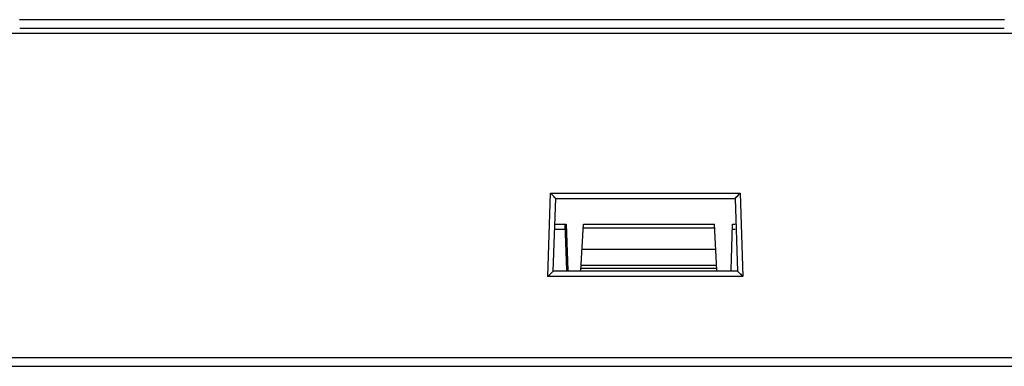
# Model space of a CAD drawing. Header units: millimetres. Extents: x 66 to 1727, y -68 to 939.
# Tile 31 of 72: x 332 to 387, y 368 to 388. Entities that reach past the tile are written whole.
import ezdxf

# ---------------------------------------------------------------- set-up
doc = ezdxf.new("R2010")
doc.units = ezdxf.units.MM
doc.header["$LTSCALE"] = 65.395
doc.layers.add('07_ALL_FEATURES', color=7, linetype='CONTINUOUS')
doc.layers.add('7_ALL_FEATURES', color=7, linetype='CONTINUOUS')

msp = doc.modelspace()

# ---------------------------------------------------------------- linework, layer by layer
at = {"layer": '07_ALL_FEATURES', "color": 7, "linetype": 'Continuous'}
for p, q in [((387.468, 387.518), (332.058, 387.518)), ((396.661, 386.738), (185.865, 386.738)), ((387.449, 387.018), (332.077, 387.018)), ((361.773, 373.076), (361.931, 377.76)), ((361.931, 377.76), (372.595, 377.76)), ((362.003, 377.685), (361.931, 377.76)), ((362.002, 377.684), (361.931, 377.76)), ((362.221, 377.46), (362.003, 377.685)), ((372.305, 377.46), (372.523, 377.685)), ((372.521, 377.686), (372.595, 377.76)), ((372.523, 377.685), (372.595, 377.76)), ((372.595, 377.76), (372.753, 373.076)), ((362.083, 373.376), (362.221, 377.46)), ((362.221, 377.46), (372.305, 377.46)), ((372.305, 377.46), (372.443, 373.376)), ((362.083, 373.376), (361.85, 373.15)), ((361.921, 373.219), (361.851, 373.149)), ((372.443, 373.376), (362.083, 373.376)), ((372.443, 373.376), (372.676, 373.15)), ((372.605, 373.219), (372.677, 373.151)), ((361.85, 373.15), (361.773, 373.076)), ((361.851, 373.149), (361.773, 373.076)), ((372.753, 373.076), (361.773, 373.076)), ((372.676, 373.15), (372.753, 373.076)), ((372.677, 373.151), (372.753, 373.076)), ((185.263, 368.518), (397.263, 368.518)), ((168.763, 368.018), (413.763, 368.018))]:
    msp.add_line(p, q, dxfattribs=at)
for points in [[(362.221, 377.46), (362.208, 377.474), (362.177, 377.505), (362.13, 377.554), (362.07, 377.616), (362.002, 377.684)], [(372.305, 377.46), (372.319, 377.473), (372.349, 377.505), (372.396, 377.554), (372.456, 377.616), (372.521, 377.686)], [(362.083, 373.376), (362.068, 373.362), (362.036, 373.33)], [(372.443, 373.376), (372.457, 373.361), (372.49, 373.33)]]:
    msp.add_lwpolyline(points, dxfattribs=at)
at = {"layer": '7_ALL_FEATURES', "color": 7, "linetype": 'Continuous'}
for p, q in [((362.214, 376.018), (362.753, 376.018)), ((362.844, 373.418), (362.753, 376.018)), ((362.769, 376.018), (362.802, 376.018)), ((362.803, 376.018), (362.894, 373.418)), ((363.641, 373.418), (363.777, 376.018)), ((363.777, 376.018), (371.148, 376.018)), ((371.285, 373.418), (371.148, 376.018)), ((372.082, 373.422), (372.172, 376.018)), ((372.172, 376.018), (372.312, 376.018)), ((362.204, 375.728), (362.764, 375.728)), ((363.767, 375.817), (371.159, 375.817)), ((372.162, 375.728), (372.322, 375.728)), ((371.223, 374.591), (363.703, 374.591)), ((371.28, 373.518), (363.646, 373.518)), ((371.27, 373.692), (363.655, 373.692))]:
    msp.add_line(p, q, dxfattribs=at)

doc.saveas('drawing.dxf')
